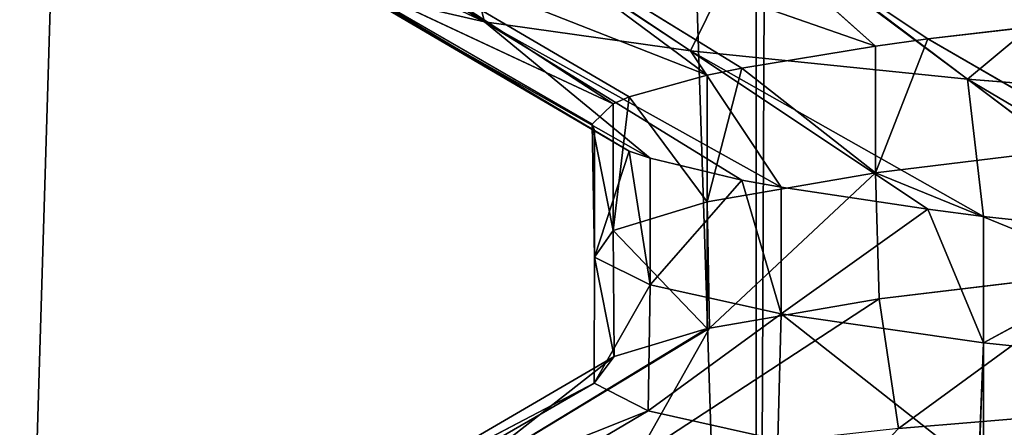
# Model space of a CAD drawing. Extents: x 44 to 247, y 1 to 99.
# Tile 19 of 64: x 137.62 to 140.09, y 4.86 to 5.88. Entities that reach past the tile are written whole.
import ezdxf

# ---------------------------------------------------------------- set-up
doc = ezdxf.new("R2010")
doc.units = 0
doc.header["$LTSCALE"] = 2.54
doc.layers.get('0').update_dxf_attribs({"color": 13, "linetype": 'CONTINUOUS'})

# ---------------------------------------------------------------- blocks, each defined once
blk = doc.blocks.new('WIESZAK_NA_R_CZNIKI_Z_FRON')
at = {"color": 0}
for p, q in [((139.4719, 1.3295, 176.3301), (137.0884, 74.9895, 175.7888)), ((139.4719, 1.3295, 176.3301), (137.0884, 74.9895, 175.7888)), ((137.5617, 1.3295, 114.3296), (139.7926, 74.9895, 113.853)), ((137.5617, 1.3295, 114.3296), (139.7926, 74.9895, 113.853)), ((139.4719, 1.3295, 176.3301), (139.4719, 74.9895, 176.3301)), ((139.4719, 1.3295, 176.3301), (139.4719, 74.9895, 176.3301)), ((139.4719, 1.3295, 176.3301), (139.7926, 74.9895, 176.3883)), ((139.4719, 1.3295, 176.3301), (139.7926, 74.9895, 176.3883)), ((137.8017, 6.3406, 143.7975), (138.7901, 5.8722, 142.7532)), ((137.8017, 6.3406, 143.7975), (138.7901, 5.8722, 142.7532)), ((138.144, 6.2691, 142.5185), (138.7901, 5.8722, 142.7532)), ((138.144, 6.2691, 142.5185), (138.7901, 5.8722, 142.7532)), ((139.9022, 5.8293, 148.2514), (139.3074, 6.2262, 148.596)), ((139.3074, 6.2262, 148.596), (139.771, 5.8113, 148.0131)), ((139.3074, 6.2262, 148.596), (139.771, 5.8113, 148.0131)), ((139.9022, 5.8293, 148.2514), (139.3074, 6.2262, 148.596)), ((138.7068, 6.1966, 141.3107), (139.3074, 5.7991, 141.6453)), ((138.7068, 6.1966, 141.3107), (139.3074, 5.7991, 141.6453)), ((138.7068, 6.1966, 141.3107), (138.7901, 5.8722, 142.7532)), ((138.7068, 6.1966, 141.3107), (138.7901, 5.8722, 142.7532)), ((138.7126, 6.196, 141.3007), (139.3074, 5.7991, 141.6453)), ((138.7126, 6.196, 141.3007), (139.3074, 5.7991, 141.6453)), ((139.4362, 5.7562, 147.2533), (138.7901, 6.1531, 147.4881)), ((138.7901, 6.1531, 147.4881), (139.771, 5.8113, 148.0131)), ((139.4362, 5.7562, 147.2533), (138.7901, 6.1531, 147.4881)), ((139.3488, 5.7381, 146.9954), (138.7901, 6.1531, 147.4881)), ((139.3488, 5.7381, 146.9954), (138.7901, 6.1531, 147.4881)), ((138.7901, 6.1531, 147.4881), (139.771, 5.8113, 148.0131)), ((139.3074, 5.7991, 141.6453), (139.4687, 6.126, 140.2226)), ((139.3074, 5.7991, 141.6453), (139.4687, 6.126, 140.2226)), ((140.0022, 5.7285, 140.6562), (139.4687, 6.126, 140.2226)), ((140.0022, 5.7285, 140.6562), (139.4687, 6.126, 140.2226)), ((140.0022, 5.7285, 140.6562), (139.4763, 6.1254, 140.2136)), ((140.0022, 5.7285, 140.6562), (139.4763, 6.1254, 140.2136)), ((138.4763, 6.0808, 146.3111), (139.1131, 5.6666, 145.9277)), ((139.3488, 5.7381, 146.9954), (138.4763, 6.0808, 146.3111)), ((139.3488, 5.7381, 146.9954), (138.4763, 6.0808, 146.3111)), ((139.1535, 5.6839, 146.1931), (138.4763, 6.0808, 146.3111)), ((139.1535, 5.6839, 146.1931), (138.4763, 6.0808, 146.3111)), ((138.4763, 6.0808, 146.3111), (139.1131, 5.6666, 145.9277)), ((140.3988, 6.0586, 139.291), (140.0022, 5.7285, 140.6562)), ((140.3988, 6.0586, 139.291), (140.0022, 5.7285, 140.6562)), ((138.3733, 6.0126, 145.1207), (139.0663, 5.5995, 144.8578)), ((139.1131, 5.6666, 145.9277), (138.3733, 6.0126, 145.1207)), ((139.1131, 5.6666, 145.9277), (138.3733, 6.0126, 145.1207)), ((139.0607, 5.6158, 145.1207), (138.3733, 6.0126, 145.1207)), ((139.0607, 5.6158, 145.1207), (138.3733, 6.0126, 145.1207)), ((138.3733, 6.0126, 145.1207), (139.0663, 5.5995, 144.8578)), ((138.7901, 5.8722, 142.7532), (138.4763, 5.9445, 143.9302)), ((138.4763, 5.9445, 143.9302), (139.2055, 5.5301, 143.7839)), ((139.0663, 5.5995, 144.8578), (138.4763, 5.9445, 143.9302)), ((139.0663, 5.5995, 144.8578), (138.4763, 5.9445, 143.9302)), ((139.1535, 5.5476, 144.0482), (138.4763, 5.9445, 143.9302)), ((139.1535, 5.5476, 144.0482), (138.4763, 5.9445, 143.9302)), ((138.4763, 5.9445, 143.9302), (139.2055, 5.5301, 143.7839)), ((138.7901, 5.8722, 142.7532), (138.4763, 5.9445, 143.9302)), ((139.9022, 5.8293, 148.2514), (140.3602, 5.8828, 148.9341)), ((139.9022, 5.8293, 148.2514), (140.3602, 5.8828, 148.9341)), ((139.4362, 5.4754, 142.988), (138.7901, 5.8722, 142.7532)), ((138.7901, 5.8722, 142.7532), (139.2055, 5.5301, 143.7839)), ((138.7901, 5.8722, 142.7532), (139.2055, 5.5301, 143.7839)), ((138.7901, 5.8722, 142.7532), (139.3074, 5.7991, 141.6453)), ((138.7901, 5.8722, 142.7532), (139.3074, 5.7991, 141.6453)), ((138.7901, 5.8722, 142.7532), (139.5345, 5.4573, 142.7346)), ((138.7901, 5.8722, 142.7532), (139.5345, 5.4573, 142.7346)), ((139.4362, 5.4754, 142.988), (138.7901, 5.8722, 142.7532)), ((139.4362, 5.7562, 147.2533), (139.771, 5.8113, 148.0131)), ((139.4362, 5.7562, 147.2533), (139.771, 5.8113, 148.0131)), ((139.771, 5.8113, 148.0131), (139.9022, 5.8293, 148.2514)), ((139.9022, 5.8293, 148.2514), (139.771, 5.4938, 148.0131)), ((139.9022, 5.8293, 148.2514), (139.771, 5.4938, 148.0131)), ((139.771, 5.8113, 148.0131), (139.9022, 5.8293, 148.2514)), ((139.771, 5.8113, 148.0131), (139.771, 5.4938, 148.0131)), ((139.771, 5.8113, 148.0131), (139.771, 5.4938, 148.0131)), ((139.9022, 5.8293, 148.2514), (140.3602, 5.5653, 148.9341)), ((139.9022, 5.8293, 148.2514), (140.3602, 5.5653, 148.9341)), ((139.9022, 5.4023, 141.9899), (139.3074, 5.7991, 141.6453)), ((139.3074, 5.7991, 141.6453), (139.5345, 5.4573, 142.7346)), ((139.9022, 5.4023, 141.9899), (139.3074, 5.7991, 141.6453)), ((140.0425, 5.3845, 141.7592), (139.3074, 5.7991, 141.6453)), ((140.0425, 5.3845, 141.7592), (139.3074, 5.7991, 141.6453)), ((140.0022, 5.7285, 140.6562), (139.3074, 5.7991, 141.6453)), ((140.0022, 5.7285, 140.6562), (139.3074, 5.7991, 141.6453)), ((139.3074, 5.7991, 141.6453), (139.5345, 5.4573, 142.7346)), ((139.1535, 5.6839, 146.1931), (139.3488, 5.7381, 146.9954)), ((139.1535, 5.6839, 146.1931), (139.3488, 5.7381, 146.9954)), ((139.3488, 5.4206, 146.9954), (139.4362, 5.7562, 147.2533)), ((139.3488, 5.4206, 146.9954), (139.4362, 5.7562, 147.2533)), ((139.3488, 5.7381, 146.9954), (139.4362, 5.7562, 147.2533)), ((139.3488, 5.7381, 146.9954), (139.4362, 5.7562, 147.2533)), ((139.3488, 5.4206, 146.9954), (139.3488, 5.7381, 146.9954)), ((139.3488, 5.4206, 146.9954), (139.3488, 5.7381, 146.9954)), ((139.771, 5.4938, 148.0131), (139.4362, 5.7562, 147.2533)), ((139.771, 5.4938, 148.0131), (139.4362, 5.7562, 147.2533)), ((140.0022, 5.7285, 140.6562), (140.7024, 5.3151, 140.9005)), ((140.8415, 5.6618, 139.8169), (140.0022, 5.7285, 140.6562)), ((140.0425, 5.3845, 141.7592), (140.0022, 5.7285, 140.6562)), ((140.0425, 5.3845, 141.7592), (140.0022, 5.7285, 140.6562)), ((140.5281, 5.3317, 141.0989), (140.0022, 5.7285, 140.6562)), ((140.5281, 5.3317, 141.0989), (140.0022, 5.7285, 140.6562)), ((140.0022, 5.7285, 140.6562), (140.7024, 5.3151, 140.9005)), ((140.8415, 5.6618, 139.8169), (140.0022, 5.7285, 140.6562)), ((139.1131, 5.6666, 145.9277), (139.1535, 5.6839, 146.1931)), ((139.1535, 5.6839, 146.1931), (139.1131, 5.3491, 145.9277)), ((139.1535, 5.6839, 146.1931), (139.1131, 5.3491, 145.9277)), ((139.1131, 5.6666, 145.9277), (139.1535, 5.6839, 146.1931)), ((139.1535, 5.6839, 146.1931), (139.3488, 5.4206, 146.9954)), ((139.1535, 5.6839, 146.1931), (139.3488, 5.4206, 146.9954)), ((139.0607, 5.6158, 145.1207), (139.1131, 5.6666, 145.9277)), ((139.0607, 5.6158, 145.1207), (139.1131, 5.6666, 145.9277)), ((139.1131, 5.6666, 145.9277), (139.1131, 5.3491, 145.9277)), ((139.1131, 5.6666, 145.9277), (139.1131, 5.3491, 145.9277)), ((139.1131, 5.3491, 145.9277), (139.0607, 5.6158, 145.1207)), ((139.1131, 5.3491, 145.9277), (139.0607, 5.6158, 145.1207)), ((139.0663, 5.282, 144.8578), (139.0607, 5.6158, 145.1207)), ((139.0663, 5.282, 144.8578), (139.0607, 5.6158, 145.1207)), ((139.0663, 5.5995, 144.8578), (139.0607, 5.6158, 145.1207)), ((139.0663, 5.5995, 144.8578), (139.0607, 5.6158, 145.1207)), ((139.0663, 5.282, 144.8578), (139.0663, 5.5995, 144.8578)), ((139.0663, 5.282, 144.8578), (139.0663, 5.5995, 144.8578)), ((139.1535, 5.5476, 144.0482), (139.0663, 5.5995, 144.8578)), ((139.1535, 5.5476, 144.0482), (139.0663, 5.5995, 144.8578)), ((140.3602, 5.5653, 148.9341), (139.771, 5.4938, 148.0131)), ((140.3602, 5.5653, 148.9341), (139.771, 5.4938, 148.0131)), ((139.1535, 5.5476, 144.0482), (139.0663, 5.282, 144.8578)), ((139.1535, 5.5476, 144.0482), (139.0663, 5.282, 144.8578)), ((139.2055, 5.5301, 143.7839), (139.1535, 5.5476, 144.0482)), ((139.1535, 5.5476, 144.0482), (139.2055, 5.2126, 143.7839)), ((139.1535, 5.5476, 144.0482), (139.2055, 5.2126, 143.7839)), ((139.2055, 5.5301, 143.7839), (139.1535, 5.5476, 144.0482)), ((139.2055, 5.5301, 143.7839), (139.2055, 5.2126, 143.7839)), ((139.4362, 5.4754, 142.988), (139.2055, 5.5301, 143.7839)), ((139.2055, 5.5301, 143.7839), (139.2055, 5.2126, 143.7839)), ((139.4362, 5.4754, 142.988), (139.2055, 5.5301, 143.7839)), ((139.3488, 5.4206, 146.9954), (139.771, 5.4938, 148.0131)), ((139.3488, 5.4206, 146.9954), (139.771, 5.4938, 148.0131)), ((139.355, 5.1045, 147.0151), (139.771, 5.4938, 148.0131)), ((139.355, 5.1045, 147.0151), (139.771, 5.4938, 148.0131)), ((139.7803, 5.1777, 148.031), (139.771, 5.4938, 148.0131)), ((139.771, 5.4938, 148.0131), (140.3721, 5.2491, 148.9494)), ((139.7803, 5.1777, 148.031), (139.771, 5.4938, 148.0131)), ((139.771, 5.4938, 148.0131), (140.3721, 5.2491, 148.9494)), ((139.2055, 5.2126, 143.7839), (139.4362, 5.4754, 142.988)), ((139.2055, 5.2126, 143.7839), (139.4362, 5.4754, 142.988)), ((139.5345, 5.1398, 142.7346), (139.4362, 5.4754, 142.988)), ((139.5345, 5.1398, 142.7346), (139.4362, 5.4754, 142.988)), ((139.5345, 5.4573, 142.7346), (139.4362, 5.4754, 142.988)), ((139.5345, 5.4573, 142.7346), (139.4362, 5.4754, 142.988)), ((139.5345, 5.1398, 142.7346), (139.5345, 5.4573, 142.7346)), ((139.5345, 5.1398, 142.7346), (139.5345, 5.4573, 142.7346)), ((139.9022, 5.4023, 141.9899), (139.5345, 5.4573, 142.7346)), ((139.9022, 5.4023, 141.9899), (139.5345, 5.4573, 142.7346)), ((139.3488, 5.4206, 146.9954), (139.1131, 5.3491, 145.9277)), ((139.3488, 5.4206, 146.9954), (139.1131, 5.3491, 145.9277)), ((139.355, 5.1045, 147.0151), (139.3488, 5.4206, 146.9954)), ((139.3488, 5.4206, 146.9954), (139.3488, 5.1031, 146.9954)), ((139.3488, 5.4206, 146.9954), (139.3488, 5.1031, 146.9954)), ((139.355, 5.1045, 147.0151), (139.3488, 5.4206, 146.9954)), ((139.9022, 5.4023, 141.9899), (139.5345, 5.1398, 142.7346)), ((139.9022, 5.4023, 141.9899), (139.5345, 5.1398, 142.7346)), ((140.0425, 5.3845, 141.7592), (139.9022, 5.4023, 141.9899)), ((139.9022, 5.4023, 141.9899), (140.0425, 5.067, 141.7592)), ((139.9022, 5.4023, 141.9899), (140.0425, 5.067, 141.7592)), ((140.0425, 5.3845, 141.7592), (139.9022, 5.4023, 141.9899)), ((140.0425, 5.3845, 141.7592), (140.0425, 5.067, 141.7592)), ((140.5281, 5.3317, 141.0989), (140.0425, 5.3845, 141.7592)), ((140.0425, 5.3845, 141.7592), (140.0425, 5.067, 141.7592)), ((140.5281, 5.3317, 141.0989), (140.0425, 5.3845, 141.7592)), ((139.0663, 5.282, 144.8578), (139.1131, 5.3491, 145.9277)), ((139.0663, 5.282, 144.8578), (139.1131, 5.3491, 145.9277)), ((139.1131, 5.3491, 145.9277), (139.1158, 5.033, 145.9484)), ((139.1131, 5.3491, 145.9277), (139.1158, 5.033, 145.9484)), ((139.1131, 5.3491, 145.9277), (139.3488, 5.1031, 146.9954)), ((139.1131, 5.3491, 145.9277), (139.3488, 5.1031, 146.9954)), ((140.0425, 5.067, 141.7592), (140.5281, 5.3317, 141.0989)), ((140.0425, 5.067, 141.7592), (140.5281, 5.3317, 141.0989)), ((139.0663, 5.282, 144.8578), (139.0654, 4.9658, 144.8789)), ((139.0663, 5.282, 144.8578), (139.0654, 4.9658, 144.8789)), ((139.1158, 5.033, 145.9484), (139.0663, 5.282, 144.8578)), ((139.0663, 5.282, 144.8578), (139.2055, 5.2126, 143.7839)), ((139.0663, 5.282, 144.8578), (139.2055, 5.2126, 143.7839)), ((139.1158, 5.033, 145.9484), (139.0663, 5.282, 144.8578)), ((139.7803, 5.1777, 148.031), (140.3721, 5.2491, 148.9494)), ((139.7803, 5.1777, 148.031), (140.3721, 5.2491, 148.9494)), ((140.3721, 5.2491, 148.9494), (139.829, 4.8522, 149.3708)), ((140.3721, 5.2491, 148.9494), (139.829, 4.8522, 149.3708)), ((139.2055, 5.2126, 143.7839), (139.0654, 4.9658, 144.8789)), ((139.2055, 5.2126, 143.7839), (139.0654, 4.9658, 144.8789)), ((139.2055, 5.2126, 143.7839), (139.2008, 4.8965, 143.8055)), ((139.2055, 5.2126, 143.7839), (139.2008, 4.8965, 143.8055)), ((139.5345, 5.1398, 142.7346), (139.2055, 5.2126, 143.7839)), ((139.5345, 5.1398, 142.7346), (139.2055, 5.2126, 143.7839)), ((139.7803, 5.1777, 148.031), (139.1721, 4.7808, 148.3514)), ((139.7803, 5.1777, 148.031), (139.1721, 4.7808, 148.3514)), ((139.355, 5.1045, 147.0151), (139.7803, 5.1777, 148.031)), ((139.355, 5.1045, 147.0151), (139.7803, 5.1777, 148.031)), ((139.7803, 5.1777, 148.031), (139.829, 4.8522, 149.3708)), ((139.7803, 5.1777, 148.031), (139.829, 4.8522, 149.3708)), ((139.5345, 5.1398, 142.7346), (139.2008, 4.8965, 143.8055)), ((139.5345, 5.1398, 142.7346), (139.2008, 4.8965, 143.8055)), ((139.5258, 4.8238, 142.7557), (139.5345, 5.1398, 142.7346)), ((139.5258, 4.8238, 142.7557), (139.5345, 5.1398, 142.7346)), ((139.5345, 5.1398, 142.7346), (140.0425, 5.067, 141.7592)), ((139.5345, 5.1398, 142.7346), (140.0425, 5.067, 141.7592)), ((139.5345, 5.1398, 142.7346), (140.0301, 4.751, 141.7787)), ((139.5345, 5.1398, 142.7346), (140.0301, 4.751, 141.7787)), ((139.355, 5.1045, 147.0151), (138.7, 4.7076, 147.2236)), ((139.355, 5.1045, 147.0151), (138.7, 4.7076, 147.2236)), ((139.3488, 5.1031, 146.9954), (138.7, 4.7076, 147.2236)), ((139.3488, 5.1031, 146.9954), (138.7, 4.7076, 147.2236)), ((139.1158, 5.033, 145.9484), (139.3488, 5.1031, 146.9954)), ((139.1158, 5.033, 145.9484), (139.3488, 5.1031, 146.9954)), ((139.355, 5.1045, 147.0151), (139.1721, 4.7808, 148.3514)), ((139.355, 5.1045, 147.0151), (139.1721, 4.7808, 148.3514)), ((139.3488, 5.1031, 146.9954), (139.355, 5.1045, 147.0151)), ((139.3488, 5.1031, 146.9954), (139.355, 5.1045, 147.0151)), ((140.0425, 5.067, 141.7592), (140.0301, 4.751, 141.7787)), ((140.0425, 5.067, 141.7592), (140.0301, 4.751, 141.7787)), ((140.0425, 4.7495, 141.7592), (140.0425, 5.067, 141.7592)), ((140.0425, 4.7495, 141.7592), (140.0425, 5.067, 141.7592)), ((140.7024, 4.9976, 140.9005), (140.0425, 5.067, 141.7592)), ((140.7024, 4.9976, 140.9005), (140.0425, 5.067, 141.7592)), ((139.1158, 5.033, 145.9484), (138.4345, 4.6361, 146.0395)), ((139.1158, 5.033, 145.9484), (138.4345, 4.6361, 146.0395)), ((139.1158, 5.033, 145.9484), (138.7, 4.7076, 147.2236)), ((139.1158, 5.033, 145.9484), (138.7, 4.7076, 147.2236)), ((139.0654, 4.9658, 144.8789), (139.1158, 5.033, 145.9484)), ((139.0654, 4.9658, 144.8789), (139.1158, 5.033, 145.9484)), ((139.0654, 4.9658, 144.8789), (138.3785, 4.5689, 144.8522)), ((139.0654, 4.9658, 144.8789), (138.3785, 4.5689, 144.8522)), ((139.0654, 4.9658, 144.8789), (138.4345, 4.6361, 146.0395)), ((139.0654, 4.9658, 144.8789), (138.4345, 4.6361, 146.0395)), ((139.2008, 4.8965, 143.8055), (139.0654, 4.9658, 144.8789)), ((139.2008, 4.8965, 143.8055), (139.0654, 4.9658, 144.8789)), ((139.829, 4.8522, 149.3708), (140.635, 4.9192, 150.2435)), ((139.829, 4.8522, 149.3708), (140.635, 4.9192, 150.2435)), ((139.2008, 4.8965, 143.8055), (138.3785, 4.5689, 144.8522)), ((139.2008, 4.8965, 143.8055), (138.3785, 4.5689, 144.8522)), ((139.2008, 4.8965, 143.8055), (138.5288, 4.4996, 143.6608)), ((139.2008, 4.8965, 143.8055), (138.5288, 4.4996, 143.6608)), ((139.5258, 4.8238, 142.7557), (139.2008, 4.8965, 143.8055)), ((139.5258, 4.8238, 142.7557), (139.2008, 4.8965, 143.8055))]:
    blk.add_line(p, q, dxfattribs=at)
mesh = blk.add_polyface(dxfattribs=at)
corners = [(139.4719, 1.3295, 176.3301), (137.0884, 74.9895, 175.7888), (135.6808, 1.3295, 175.3766)]
mesh.append_faces([[corners[k] for k in face] for face in [(0, 1, 2)]], dxfattribs={"color": 0})
mesh = blk.add_polyface(dxfattribs=at)
corners = [(139.4719, 74.9895, 176.3301), (137.0884, 74.9895, 175.7888), (139.4719, 1.3295, 176.3301)]
mesh.append_faces([[corners[k] for k in face] for face in [(0, 1, 2)]], dxfattribs={"color": 0})
mesh = blk.add_polyface(dxfattribs=at)
corners = [(141.4042, 1.3295, 113.6113), (137.5617, 1.3295, 114.3296), (139.7926, 74.9895, 113.853)]
mesh.append_faces([[corners[k] for k in face] for face in [(0, 1, 2)]], dxfattribs={"color": 0})
mesh = blk.add_polyface(dxfattribs=at)
corners = [(139.7926, 74.9895, 113.853), (137.5617, 1.3295, 114.3296), (137.5617, 74.9895, 114.3296)]
mesh.append_faces([[corners[k] for k in face] for face in [(0, 1, 2)]], dxfattribs={"color": 0})
mesh = blk.add_polyface(dxfattribs=at)
corners = [(139.7926, 74.9895, 176.3883), (139.4719, 74.9895, 176.3301), (139.4719, 1.3295, 176.3301)]
mesh.append_faces([[corners[k] for k in face] for face in [(0, 1, 2)]], dxfattribs={"color": 0})
mesh = blk.add_polyface(dxfattribs=at)
corners = [(143.3514, 1.3295, 176.8104), (139.7926, 74.9895, 176.3883), (139.4719, 1.3295, 176.3301)]
mesh.append_faces([[corners[k] for k in face] for face in [(0, 1, 2)]], dxfattribs={"color": 0})
mesh = blk.add_polyface(dxfattribs=at)
corners = [(141.4042, 1.3295, 113.6113), (139.7926, 74.9895, 113.853), (141.4042, 74.9895, 113.6113)]
mesh.append_faces([[corners[k] for k in face] for face in [(0, 1, 2)]], dxfattribs={"color": 0})
mesh = blk.add_polyface(dxfattribs=at)
corners = [(143.3514, 1.3295, 176.8104), (142.5387, 74.9895, 176.7499), (139.7926, 74.9895, 176.3883)]
mesh.append_faces([[corners[k] for k in face] for face in [(0, 1, 2)]], dxfattribs={"color": 0})
mesh = blk.add_polyface(dxfattribs=at)
corners = [(137.8017, 6.3406, 143.7975), (138.7901, 5.8722, 142.7532), (138.144, 6.2691, 142.5185)]
mesh.append_faces([[corners[k] for k in face] for face in [(0, 1, 2)]], dxfattribs={"color": 0})
mesh = blk.add_polyface(dxfattribs=at)
corners = [(138.4763, 5.9445, 143.9302), (138.7901, 5.8722, 142.7532), (137.8017, 6.3406, 143.7975)]
mesh.append_faces([[corners[k] for k in face] for face in [(0, 1, 2)]], dxfattribs={"color": 0})
mesh = blk.add_polyface(dxfattribs=at)
corners = [(138.7901, 5.8722, 142.7532), (138.7068, 6.1966, 141.3107), (138.144, 6.2691, 142.5185)]
mesh.append_faces([[corners[k] for k in face] for face in [(0, 1, 2)]], dxfattribs={"color": 0})
mesh = blk.add_polyface(dxfattribs=at)
corners = [(139.3074, 6.2262, 148.596), (139.771, 5.8113, 148.0131), (138.7901, 6.1531, 147.4881)]
mesh.append_faces([[corners[k] for k in face] for face in [(0, 1, 2)]], dxfattribs={"color": 0})
mesh = blk.add_polyface(dxfattribs=at)
corners = [(140.3602, 5.8828, 148.9341), (139.9022, 5.8293, 148.2514), (139.3074, 6.2262, 148.596)]
mesh.append_faces([[corners[k] for k in face] for face in [(0, 1, 2)]], dxfattribs={"color": 0})
mesh = blk.add_polyface(dxfattribs=at)
corners = [(139.3074, 6.2262, 148.596), (139.9022, 5.8293, 148.2514), (139.771, 5.8113, 148.0131)]
mesh.append_faces([[corners[k] for k in face] for face in [(0, 1, 2)]], dxfattribs={"color": 0})
mesh = blk.add_polyface(dxfattribs=at)
corners = [(139.3074, 5.7991, 141.6453), (138.7126, 6.196, 141.3007), (138.7068, 6.1966, 141.3107)]
mesh.append_faces([[corners[k] for k in face] for face in [(0, 1, 2)]], dxfattribs={"color": 0})
mesh = blk.add_polyface(dxfattribs=at)
corners = [(138.7901, 5.8722, 142.7532), (139.3074, 5.7991, 141.6453), (138.7068, 6.1966, 141.3107)]
mesh.append_faces([[corners[k] for k in face] for face in [(0, 1, 2)]], dxfattribs={"color": 0})
mesh = blk.add_polyface(dxfattribs=at)
corners = [(139.3074, 5.7991, 141.6453), (139.4687, 6.126, 140.2226), (138.7126, 6.196, 141.3007)]
mesh.append_faces([[corners[k] for k in face] for face in [(0, 1, 2)]], dxfattribs={"color": 0})
mesh = blk.add_polyface(dxfattribs=at)
corners = [(138.7901, 6.1531, 147.4881), (139.3488, 5.7381, 146.9954), (138.4763, 6.0808, 146.3111)]
mesh.append_faces([[corners[k] for k in face] for face in [(0, 1, 2)]], dxfattribs={"color": 0})
mesh = blk.add_polyface(dxfattribs=at)
corners = [(139.771, 5.8113, 148.0131), (139.4362, 5.7562, 147.2533), (138.7901, 6.1531, 147.4881)]
mesh.append_faces([[corners[k] for k in face] for face in [(0, 1, 2)]], dxfattribs={"color": 0})
mesh = blk.add_polyface(dxfattribs=at)
corners = [(138.7901, 6.1531, 147.4881), (139.4362, 5.7562, 147.2533), (139.3488, 5.7381, 146.9954)]
mesh.append_faces([[corners[k] for k in face] for face in [(0, 1, 2)]], dxfattribs={"color": 0})
mesh = blk.add_polyface(dxfattribs=at)
corners = [(139.3074, 5.7991, 141.6453), (140.0022, 5.7285, 140.6562), (139.4687, 6.126, 140.2226)]
mesh.append_faces([[corners[k] for k in face] for face in [(0, 1, 2)]], dxfattribs={"color": 0})
mesh = blk.add_polyface(dxfattribs=at)
corners = [(140.0022, 5.7285, 140.6562), (139.4763, 6.1254, 140.2136), (139.4687, 6.126, 140.2226)]
mesh.append_faces([[corners[k] for k in face] for face in [(0, 1, 2)]], dxfattribs={"color": 0})
mesh = blk.add_polyface(dxfattribs=at)
corners = [(140.0022, 5.7285, 140.6562), (140.3988, 6.0586, 139.291), (139.4763, 6.1254, 140.2136)]
mesh.append_faces([[corners[k] for k in face] for face in [(0, 1, 2)]], dxfattribs={"color": 0})
mesh = blk.add_polyface(dxfattribs=at)
corners = [(138.4763, 6.0808, 146.3111), (139.1131, 5.6666, 145.9277), (138.3733, 6.0126, 145.1207)]
mesh.append_faces([[corners[k] for k in face] for face in [(0, 1, 2)]], dxfattribs={"color": 0})
mesh = blk.add_polyface(dxfattribs=at)
corners = [(139.3488, 5.7381, 146.9954), (139.1535, 5.6839, 146.1931), (138.4763, 6.0808, 146.3111)]
mesh.append_faces([[corners[k] for k in face] for face in [(0, 1, 2)]], dxfattribs={"color": 0})
mesh = blk.add_polyface(dxfattribs=at)
corners = [(138.4763, 6.0808, 146.3111), (139.1535, 5.6839, 146.1931), (139.1131, 5.6666, 145.9277)]
mesh.append_faces([[corners[k] for k in face] for face in [(0, 1, 2)]], dxfattribs={"color": 0})
mesh = blk.add_polyface(dxfattribs=at)
corners = [(140.0022, 5.7285, 140.6562), (140.8415, 5.6618, 139.8169), (140.3988, 6.0586, 139.291)]
mesh.append_faces([[corners[k] for k in face] for face in [(0, 1, 2)]], dxfattribs={"color": 0})
mesh = blk.add_polyface(dxfattribs=at)
corners = [(138.3733, 6.0126, 145.1207), (139.0663, 5.5995, 144.8578), (138.4763, 5.9445, 143.9302)]
mesh.append_faces([[corners[k] for k in face] for face in [(0, 1, 2)]], dxfattribs={"color": 0})
mesh = blk.add_polyface(dxfattribs=at)
corners = [(139.1131, 5.6666, 145.9277), (139.0607, 5.6158, 145.1207), (138.3733, 6.0126, 145.1207)]
mesh.append_faces([[corners[k] for k in face] for face in [(0, 1, 2)]], dxfattribs={"color": 0})
mesh = blk.add_polyface(dxfattribs=at)
corners = [(139.0607, 5.6158, 145.1207), (139.0663, 5.5995, 144.8578), (138.3733, 6.0126, 145.1207)]
mesh.append_faces([[corners[k] for k in face] for face in [(0, 1, 2)]], dxfattribs={"color": 0})
mesh = blk.add_polyface(dxfattribs=at)
corners = [(138.4763, 5.9445, 143.9302), (139.2055, 5.5301, 143.7839), (138.7901, 5.8722, 142.7532)]
mesh.append_faces([[corners[k] for k in face] for face in [(0, 1, 2)]], dxfattribs={"color": 0})
mesh = blk.add_polyface(dxfattribs=at)
corners = [(139.0663, 5.5995, 144.8578), (139.1535, 5.5476, 144.0482), (138.4763, 5.9445, 143.9302)]
mesh.append_faces([[corners[k] for k in face] for face in [(0, 1, 2)]], dxfattribs={"color": 0})
mesh = blk.add_polyface(dxfattribs=at)
corners = [(139.1535, 5.5476, 144.0482), (139.2055, 5.5301, 143.7839), (138.4763, 5.9445, 143.9302)]
mesh.append_faces([[corners[k] for k in face] for face in [(0, 1, 2)]], dxfattribs={"color": 0})
mesh = blk.add_polyface(dxfattribs=at)
corners = [(140.3602, 5.8828, 148.9341), (140.3602, 5.5653, 148.9341), (139.9022, 5.8293, 148.2514)]
mesh.append_faces([[corners[k] for k in face] for face in [(0, 1, 2)]], dxfattribs={"color": 0})
mesh = blk.add_polyface(dxfattribs=at)
corners = [(139.2055, 5.5301, 143.7839), (139.4362, 5.4754, 142.988), (138.7901, 5.8722, 142.7532)]
mesh.append_faces([[corners[k] for k in face] for face in [(0, 1, 2)]], dxfattribs={"color": 0})
mesh = blk.add_polyface(dxfattribs=at)
corners = [(138.7901, 5.8722, 142.7532), (139.5345, 5.4573, 142.7346), (139.3074, 5.7991, 141.6453)]
mesh.append_faces([[corners[k] for k in face] for face in [(0, 1, 2)]], dxfattribs={"color": 0})
mesh = blk.add_polyface(dxfattribs=at)
corners = [(139.4362, 5.4754, 142.988), (139.5345, 5.4573, 142.7346), (138.7901, 5.8722, 142.7532)]
mesh.append_faces([[corners[k] for k in face] for face in [(0, 1, 2)]], dxfattribs={"color": 0})
mesh = blk.add_polyface(dxfattribs=at)
corners = [(139.771, 5.8113, 148.0131), (139.771, 5.4938, 148.0131), (139.4362, 5.7562, 147.2533)]
mesh.append_faces([[corners[k] for k in face] for face in [(0, 1, 2)]], dxfattribs={"color": 0})
mesh = blk.add_polyface(dxfattribs=at)
corners = [(139.9022, 5.8293, 148.2514), (139.771, 5.4938, 148.0131), (139.771, 5.8113, 148.0131)]
mesh.append_faces([[corners[k] for k in face] for face in [(0, 1, 2)]], dxfattribs={"color": 0})
mesh = blk.add_polyface(dxfattribs=at)
corners = [(139.9022, 5.8293, 148.2514), (140.3602, 5.5653, 148.9341), (139.771, 5.4938, 148.0131)]
mesh.append_faces([[corners[k] for k in face] for face in [(0, 1, 2)]], dxfattribs={"color": 0})
mesh = blk.add_polyface(dxfattribs=at)
corners = [(139.5345, 5.4573, 142.7346), (139.9022, 5.4023, 141.9899), (139.3074, 5.7991, 141.6453)]
mesh.append_faces([[corners[k] for k in face] for face in [(0, 1, 2)]], dxfattribs={"color": 0})
mesh = blk.add_polyface(dxfattribs=at)
corners = [(139.9022, 5.4023, 141.9899), (140.0425, 5.3845, 141.7592), (139.3074, 5.7991, 141.6453)]
mesh.append_faces([[corners[k] for k in face] for face in [(0, 1, 2)]], dxfattribs={"color": 0})
mesh = blk.add_polyface(dxfattribs=at)
corners = [(140.0425, 5.3845, 141.7592), (140.0022, 5.7285, 140.6562), (139.3074, 5.7991, 141.6453)]
mesh.append_faces([[corners[k] for k in face] for face in [(0, 1, 2)]], dxfattribs={"color": 0})
mesh = blk.add_polyface(dxfattribs=at)
corners = [(139.3488, 5.7381, 146.9954), (139.3488, 5.4206, 146.9954), (139.1535, 5.6839, 146.1931)]
mesh.append_faces([[corners[k] for k in face] for face in [(0, 1, 2)]], dxfattribs={"color": 0})
mesh = blk.add_polyface(dxfattribs=at)
corners = [(139.4362, 5.7562, 147.2533), (139.771, 5.4938, 148.0131), (139.3488, 5.4206, 146.9954)]
mesh.append_faces([[corners[k] for k in face] for face in [(0, 1, 2)]], dxfattribs={"color": 0})
mesh = blk.add_polyface(dxfattribs=at)
corners = [(139.4362, 5.7562, 147.2533), (139.3488, 5.4206, 146.9954), (139.3488, 5.7381, 146.9954)]
mesh.append_faces([[corners[k] for k in face] for face in [(0, 1, 2)]], dxfattribs={"color": 0})
mesh = blk.add_polyface(dxfattribs=at)
corners = [(140.7024, 5.3151, 140.9005), (140.8415, 5.6618, 139.8169), (140.0022, 5.7285, 140.6562)]
mesh.append_faces([[corners[k] for k in face] for face in [(0, 1, 2)]], dxfattribs={"color": 0})
mesh = blk.add_polyface(dxfattribs=at)
corners = [(140.0425, 5.3845, 141.7592), (140.5281, 5.3317, 141.0989), (140.0022, 5.7285, 140.6562)]
mesh.append_faces([[corners[k] for k in face] for face in [(0, 1, 2)]], dxfattribs={"color": 0})
mesh = blk.add_polyface(dxfattribs=at)
corners = [(140.5281, 5.3317, 141.0989), (140.7024, 5.3151, 140.9005), (140.0022, 5.7285, 140.6562)]
mesh.append_faces([[corners[k] for k in face] for face in [(0, 1, 2)]], dxfattribs={"color": 0})
mesh = blk.add_polyface(dxfattribs=at)
corners = [(139.1535, 5.6839, 146.1931), (139.1131, 5.3491, 145.9277), (139.1131, 5.6666, 145.9277)]
mesh.append_faces([[corners[k] for k in face] for face in [(0, 1, 2)]], dxfattribs={"color": 0})
mesh = blk.add_polyface(dxfattribs=at)
corners = [(139.1535, 5.6839, 146.1931), (139.3488, 5.4206, 146.9954), (139.1131, 5.3491, 145.9277)]
mesh.append_faces([[corners[k] for k in face] for face in [(0, 1, 2)]], dxfattribs={"color": 0})
mesh = blk.add_polyface(dxfattribs=at)
corners = [(139.1131, 5.6666, 145.9277), (139.1131, 5.3491, 145.9277), (139.0607, 5.6158, 145.1207)]
mesh.append_faces([[corners[k] for k in face] for face in [(0, 1, 2)]], dxfattribs={"color": 0})
mesh = blk.add_polyface(dxfattribs=at)
corners = [(139.0607, 5.6158, 145.1207), (139.1131, 5.3491, 145.9277), (139.0663, 5.282, 144.8578)]
mesh.append_faces([[corners[k] for k in face] for face in [(0, 1, 2)]], dxfattribs={"color": 0})
mesh = blk.add_polyface(dxfattribs=at)
corners = [(139.0607, 5.6158, 145.1207), (139.0663, 5.282, 144.8578), (139.0663, 5.5995, 144.8578)]
mesh.append_faces([[corners[k] for k in face] for face in [(0, 1, 2)]], dxfattribs={"color": 0})
mesh = blk.add_polyface(dxfattribs=at)
corners = [(139.0663, 5.5995, 144.8578), (139.0663, 5.282, 144.8578), (139.1535, 5.5476, 144.0482)]
mesh.append_faces([[corners[k] for k in face] for face in [(0, 1, 2)]], dxfattribs={"color": 0})
mesh = blk.add_polyface(dxfattribs=at)
corners = [(140.3602, 5.5653, 148.9341), (140.3721, 5.2491, 148.9494), (139.771, 5.4938, 148.0131)]
mesh.append_faces([[corners[k] for k in face] for face in [(0, 1, 2)]], dxfattribs={"color": 0})
mesh = blk.add_polyface(dxfattribs=at)
corners = [(139.1535, 5.5476, 144.0482), (139.0663, 5.282, 144.8578), (139.2055, 5.2126, 143.7839)]
mesh.append_faces([[corners[k] for k in face] for face in [(0, 1, 2)]], dxfattribs={"color": 0})
mesh = blk.add_polyface(dxfattribs=at)
corners = [(139.1535, 5.5476, 144.0482), (139.2055, 5.2126, 143.7839), (139.2055, 5.5301, 143.7839)]
mesh.append_faces([[corners[k] for k in face] for face in [(0, 1, 2)]], dxfattribs={"color": 0})
mesh = blk.add_polyface(dxfattribs=at)
corners = [(139.2055, 5.5301, 143.7839), (139.2055, 5.2126, 143.7839), (139.4362, 5.4754, 142.988)]
mesh.append_faces([[corners[k] for k in face] for face in [(0, 1, 2)]], dxfattribs={"color": 0})
mesh = blk.add_polyface(dxfattribs=at)
corners = [(139.771, 5.4938, 148.0131), (139.355, 5.1045, 147.0151), (139.3488, 5.4206, 146.9954)]
mesh.append_faces([[corners[k] for k in face] for face in [(0, 1, 2)]], dxfattribs={"color": 0})
mesh = blk.add_polyface(dxfattribs=at)
corners = [(139.771, 5.4938, 148.0131), (139.7803, 5.1777, 148.031), (139.355, 5.1045, 147.0151)]
mesh.append_faces([[corners[k] for k in face] for face in [(0, 1, 2)]], dxfattribs={"color": 0})
mesh = blk.add_polyface(dxfattribs=at)
corners = [(139.771, 5.4938, 148.0131), (140.3721, 5.2491, 148.9494), (139.7803, 5.1777, 148.031)]
mesh.append_faces([[corners[k] for k in face] for face in [(0, 1, 2)]], dxfattribs={"color": 0})
mesh = blk.add_polyface(dxfattribs=at)
corners = [(139.4362, 5.4754, 142.988), (139.2055, 5.2126, 143.7839), (139.5345, 5.1398, 142.7346)]
mesh.append_faces([[corners[k] for k in face] for face in [(0, 1, 2)]], dxfattribs={"color": 0})
mesh = blk.add_polyface(dxfattribs=at)
corners = [(139.4362, 5.4754, 142.988), (139.5345, 5.1398, 142.7346), (139.5345, 5.4573, 142.7346)]
mesh.append_faces([[corners[k] for k in face] for face in [(0, 1, 2)]], dxfattribs={"color": 0})
mesh = blk.add_polyface(dxfattribs=at)
corners = [(139.5345, 5.4573, 142.7346), (139.5345, 5.1398, 142.7346), (139.9022, 5.4023, 141.9899)]
mesh.append_faces([[corners[k] for k in face] for face in [(0, 1, 2)]], dxfattribs={"color": 0})
mesh = blk.add_polyface(dxfattribs=at)
corners = [(139.3488, 5.4206, 146.9954), (139.3488, 5.1031, 146.9954), (139.1131, 5.3491, 145.9277)]
mesh.append_faces([[corners[k] for k in face] for face in [(0, 1, 2)]], dxfattribs={"color": 0})
mesh = blk.add_polyface(dxfattribs=at)
corners = [(139.3488, 5.4206, 146.9954), (139.355, 5.1045, 147.0151), (139.3488, 5.1031, 146.9954)]
mesh.append_faces([[corners[k] for k in face] for face in [(0, 1, 2)]], dxfattribs={"color": 0})
mesh = blk.add_polyface(dxfattribs=at)
corners = [(139.9022, 5.4023, 141.9899), (139.5345, 5.1398, 142.7346), (140.0425, 5.067, 141.7592)]
mesh.append_faces([[corners[k] for k in face] for face in [(0, 1, 2)]], dxfattribs={"color": 0})
mesh = blk.add_polyface(dxfattribs=at)
corners = [(139.9022, 5.4023, 141.9899), (140.0425, 5.067, 141.7592), (140.0425, 5.3845, 141.7592)]
mesh.append_faces([[corners[k] for k in face] for face in [(0, 1, 2)]], dxfattribs={"color": 0})
mesh = blk.add_polyface(dxfattribs=at)
corners = [(140.0425, 5.3845, 141.7592), (140.0425, 5.067, 141.7592), (140.5281, 5.3317, 141.0989)]
mesh.append_faces([[corners[k] for k in face] for face in [(0, 1, 2)]], dxfattribs={"color": 0})
mesh = blk.add_polyface(dxfattribs=at)
corners = [(139.1131, 5.3491, 145.9277), (139.1158, 5.033, 145.9484), (139.0663, 5.282, 144.8578)]
mesh.append_faces([[corners[k] for k in face] for face in [(0, 1, 2)]], dxfattribs={"color": 0})
mesh = blk.add_polyface(dxfattribs=at)
corners = [(139.1131, 5.3491, 145.9277), (139.3488, 5.1031, 146.9954), (139.1158, 5.033, 145.9484)]
mesh.append_faces([[corners[k] for k in face] for face in [(0, 1, 2)]], dxfattribs={"color": 0})
mesh = blk.add_polyface(dxfattribs=at)
corners = [(140.5281, 5.3317, 141.0989), (140.0425, 5.067, 141.7592), (140.7024, 4.9976, 140.9005)]
mesh.append_faces([[corners[k] for k in face] for face in [(0, 1, 2)]], dxfattribs={"color": 0})
mesh = blk.add_polyface(dxfattribs=at)
corners = [(139.0663, 5.282, 144.8578), (139.0654, 4.9658, 144.8789), (139.2055, 5.2126, 143.7839)]
mesh.append_faces([[corners[k] for k in face] for face in [(0, 1, 2)]], dxfattribs={"color": 0})
mesh = blk.add_polyface(dxfattribs=at)
corners = [(139.0663, 5.282, 144.8578), (139.1158, 5.033, 145.9484), (139.0654, 4.9658, 144.8789)]
mesh.append_faces([[corners[k] for k in face] for face in [(0, 1, 2)]], dxfattribs={"color": 0})
mesh = blk.add_polyface(dxfattribs=at)
corners = [(139.829, 4.8522, 149.3708), (139.7803, 5.1777, 148.031), (140.3721, 5.2491, 148.9494)]
mesh.append_faces([[corners[k] for k in face] for face in [(0, 1, 2)]], dxfattribs={"color": 0})
mesh = blk.add_polyface(dxfattribs=at)
corners = [(140.635, 4.9192, 150.2435), (139.829, 4.8522, 149.3708), (140.3721, 5.2491, 148.9494)]
mesh.append_faces([[corners[k] for k in face] for face in [(0, 1, 2)]], dxfattribs={"color": 0})
mesh = blk.add_polyface(dxfattribs=at)
corners = [(139.2055, 5.2126, 143.7839), (139.0654, 4.9658, 144.8789), (139.2008, 4.8965, 143.8055)]
mesh.append_faces([[corners[k] for k in face] for face in [(0, 1, 2)]], dxfattribs={"color": 0})
mesh = blk.add_polyface(dxfattribs=at)
corners = [(139.2055, 5.2126, 143.7839), (139.2008, 4.8965, 143.8055), (139.5345, 5.1398, 142.7346)]
mesh.append_faces([[corners[k] for k in face] for face in [(0, 1, 2)]], dxfattribs={"color": 0})
mesh = blk.add_polyface(dxfattribs=at)
corners = [(139.1721, 4.7808, 148.3514), (139.355, 5.1045, 147.0151), (139.7803, 5.1777, 148.031)]
mesh.append_faces([[corners[k] for k in face] for face in [(0, 1, 2)]], dxfattribs={"color": 0})
mesh = blk.add_polyface(dxfattribs=at)
corners = [(139.829, 4.8522, 149.3708), (139.1721, 4.7808, 148.3514), (139.7803, 5.1777, 148.031)]
mesh.append_faces([[corners[k] for k in face] for face in [(0, 1, 2)]], dxfattribs={"color": 0})
mesh = blk.add_polyface(dxfattribs=at)
corners = [(139.5345, 5.1398, 142.7346), (139.2008, 4.8965, 143.8055), (139.5258, 4.8238, 142.7557)]
mesh.append_faces([[corners[k] for k in face] for face in [(0, 1, 2)]], dxfattribs={"color": 0})
mesh = blk.add_polyface(dxfattribs=at)
corners = [(139.5345, 5.1398, 142.7346), (139.5258, 4.8238, 142.7557), (140.0301, 4.751, 141.7787)]
mesh.append_faces([[corners[k] for k in face] for face in [(0, 1, 2)]], dxfattribs={"color": 0})
mesh = blk.add_polyface(dxfattribs=at)
corners = [(139.5345, 5.1398, 142.7346), (140.0301, 4.751, 141.7787), (140.0425, 5.067, 141.7592)]
mesh.append_faces([[corners[k] for k in face] for face in [(0, 1, 2)]], dxfattribs={"color": 0})
mesh = blk.add_polyface(dxfattribs=at)
corners = [(138.7, 4.7076, 147.2236), (139.3488, 5.1031, 146.9954), (139.355, 5.1045, 147.0151)]
mesh.append_faces([[corners[k] for k in face] for face in [(0, 1, 2)]], dxfattribs={"color": 0})
mesh = blk.add_polyface(dxfattribs=at)
corners = [(139.1721, 4.7808, 148.3514), (138.7, 4.7076, 147.2236), (139.355, 5.1045, 147.0151)]
mesh.append_faces([[corners[k] for k in face] for face in [(0, 1, 2)]], dxfattribs={"color": 0})
mesh = blk.add_polyface(dxfattribs=at)
corners = [(138.7, 4.7076, 147.2236), (139.1158, 5.033, 145.9484), (139.3488, 5.1031, 146.9954)]
mesh.append_faces([[corners[k] for k in face] for face in [(0, 1, 2)]], dxfattribs={"color": 0})
mesh = blk.add_polyface(dxfattribs=at)
corners = [(140.0425, 5.067, 141.7592), (140.0301, 4.751, 141.7787), (140.0425, 4.7495, 141.7592)]
mesh.append_faces([[corners[k] for k in face] for face in [(0, 1, 2)]], dxfattribs={"color": 0})
mesh = blk.add_polyface(dxfattribs=at)
corners = [(140.0425, 5.067, 141.7592), (140.0425, 4.7495, 141.7592), (140.7024, 4.9976, 140.9005)]
mesh.append_faces([[corners[k] for k in face] for face in [(0, 1, 2)]], dxfattribs={"color": 0})
mesh = blk.add_polyface(dxfattribs=at)
corners = [(138.4345, 4.6361, 146.0395), (139.0654, 4.9658, 144.8789), (139.1158, 5.033, 145.9484)]
mesh.append_faces([[corners[k] for k in face] for face in [(0, 1, 2)]], dxfattribs={"color": 0})
mesh = blk.add_polyface(dxfattribs=at)
corners = [(138.7, 4.7076, 147.2236), (138.4345, 4.6361, 146.0395), (139.1158, 5.033, 145.9484)]
mesh.append_faces([[corners[k] for k in face] for face in [(0, 1, 2)]], dxfattribs={"color": 0})
mesh = blk.add_polyface(dxfattribs=at)
corners = [(140.7024, 4.9976, 140.9005), (140.0425, 4.7495, 141.7592), (140.6868, 4.6815, 140.9175)]
mesh.append_faces([[corners[k] for k in face] for face in [(0, 1, 2)]], dxfattribs={"color": 0})
mesh = blk.add_polyface(dxfattribs=at)
corners = [(139.0654, 4.9658, 144.8789), (138.3785, 4.5689, 144.8522), (139.2008, 4.8965, 143.8055)]
mesh.append_faces([[corners[k] for k in face] for face in [(0, 1, 2)]], dxfattribs={"color": 0})
mesh = blk.add_polyface(dxfattribs=at)
corners = [(138.4345, 4.6361, 146.0395), (138.3785, 4.5689, 144.8522), (139.0654, 4.9658, 144.8789)]
mesh.append_faces([[corners[k] for k in face] for face in [(0, 1, 2)]], dxfattribs={"color": 0})
mesh = blk.add_polyface(dxfattribs=at)
corners = [(140.635, 4.9192, 150.2435), (139.4686, 4.4705, 150.0187), (139.829, 4.8522, 149.3708)]
mesh.append_faces([[corners[k] for k in face] for face in [(0, 1, 2)]], dxfattribs={"color": 0})
mesh = blk.add_polyface(dxfattribs=at)
corners = [(140.1718, 4.5224, 150.7514), (139.4686, 4.4705, 150.0187), (140.635, 4.9192, 150.2435)]
mesh.append_faces([[corners[k] for k in face] for face in [(0, 1, 2)]], dxfattribs={"color": 0})
mesh = blk.add_polyface(dxfattribs=at)
corners = [(138.3785, 4.5689, 144.8522), (138.5288, 4.4996, 143.6608), (139.2008, 4.8965, 143.8055)]
mesh.append_faces([[corners[k] for k in face] for face in [(0, 1, 2)]], dxfattribs={"color": 0})
mesh = blk.add_polyface(dxfattribs=at)
corners = [(139.2008, 4.8965, 143.8055), (138.5288, 4.4996, 143.6608), (139.5258, 4.8238, 142.7557)]
mesh.append_faces([[corners[k] for k in face] for face in [(0, 1, 2)]], dxfattribs={"color": 0})

msp = doc.modelspace()

# ---------------------------------------------------------------- block references
at = {"color": 0}
msp.add_blockref('WIESZAK_NA_R_CZNIKI_Z_FRON', (0, 0), dxfattribs=at)

doc.saveas('drawing.dxf')
